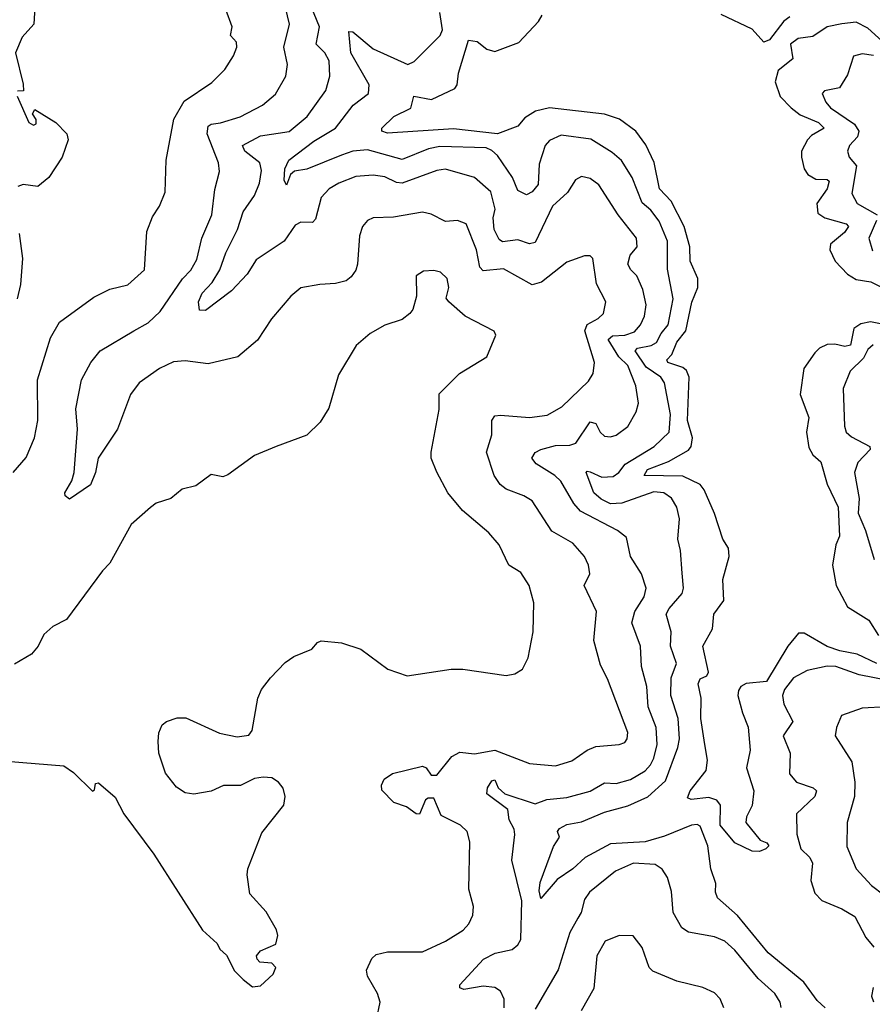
# Model space of a CAD drawing. Extents: x 1892934 to 2008621, y 567149 to 683290.
# Tile 204 of 256: x 1969903 to 1972851, y 628827 to 632230. Entities that reach past the tile are written whole.
import ezdxf

# ---------------------------------------------------------------- set-up
doc = ezdxf.new("R2010")
doc.units = 0

msp = doc.modelspace()

# ---------------------------------------------------------------- linework, layer by layer
at = {"layer": '0CON20XD'}
for points in [[(1971136.7, 628775), (1971149.2, 628835), (1971139.4, 628865), (1971105.8, 628925), (1971102, 628945), (1971120, 628985), (1971135, 628999.4), (1971175, 629008.5), (1971295, 629008.1), (1971375, 629045.7), (1971436.1, 629083.9), (1971455.8, 629105), (1971469.2, 629135), (1971471.9, 629165), (1971455.5, 629225), (1971458.7, 629388.7), (1971450, 629425), (1971426.9, 629446.9), (1971359.9, 629479.9), (1971335, 629540), (1971315, 629540), (1971306, 629534), (1971285, 629484.3), (1971274, 629485), (1971240, 629510), (1971196.2, 629525), (1971155, 629567.5), (1971154, 629585), (1971162.5, 629605), (1971192, 629625), (1971295, 629650.8), (1971308, 629645), (1971325, 629618.8), (1971345, 629619.2), (1971396.9, 629683.1), (1971425, 629698.5), (1971475, 629692.3), (1971545, 629705.2), (1971665, 629658.9), (1971755, 629651.3), (1971811.9, 629668.1), (1971864.8, 629705.2), (1971895, 629717.8), (1971975.4, 629724.6), (1971995, 629731.9), (1972003.3, 629745), (1972005, 629766.2), (1971935, 629952), (1971910.9, 629999.1), (1971888.2, 630085), (1971896.9, 630185), (1971854.5, 630275), (1971873.5, 630315), (1971868.9, 630345), (1971855.4, 630375), (1971815, 630421.2), (1971742.2, 630462.2), (1971675, 630566.7), (1971646, 630585), (1971585, 630607.3), (1971563.5, 630623.5), (1971542.7, 630655), (1971516.8, 630735), (1971534.7, 630795.3), (1971534.7, 630845.3), (1971545, 630860.5), (1971565, 630863.6), (1971665, 630854.7), (1971726.7, 630863.3), (1971777.5, 630892.5), (1971869.5, 630980.5), (1971885, 631006.7), (1971889.6, 631045), (1971856.5, 631155), (1971865, 631176.5), (1971902.3, 631197.7), (1971921.5, 631215), (1971928.9, 631255), (1971897.3, 631317.3), (1971884.2, 631404.2), (1971875, 631413.8), (1971855, 631414), (1971795, 631391.5), (1971706.6, 631323.4), (1971675, 631313.5), (1971575, 631369.3), (1971505, 631361.6), (1971493.5, 631375), (1971482, 631435), (1971446.7, 631525), (1971416, 631536), (1971375, 631532), (1971325, 631558.4), (1971295, 631564.2), (1971195, 631547.9), (1971125, 631545.6), (1971105, 631535.7), (1971087.8, 631515), (1971077.3, 631482.7), (1971070.8, 631385), (1971065, 631364), (1971049.2, 631340.8), (1971032, 631328), (1970995, 631317.8), (1970940, 631315), (1970875, 631302.9), (1970840, 631275), (1970773.9, 631196.1), (1970725, 631122), (1970657.5, 631065), (1970555, 631040.8), (1970475, 631051.4), (1970435, 631047.3), (1970386.2, 631025), (1970316.2, 630975), (1970286, 630935), (1970240.5, 630815), (1970174.4, 630715), (1970164.5, 630665), (1970148.1, 630621.9), (1970075, 630573.1), (1970060.5, 630585), (1970058.9, 630595), (1970083.4, 630636.6), (1970091.1, 630665), (1970103.1, 630815), (1970097.1, 630885), (1970116.7, 630985), (1970148.5, 631045), (1970181.1, 631085), (1970297.1, 631155), (1970347.2, 631182.8), (1970388.8, 631221.2), (1970465.9, 631334.1), (1970495, 631364.6), (1970515, 631401.4), (1970532.2, 631475), (1970567.3, 631555), (1970577.3, 631642.7), (1970593.5, 631705), (1970590, 631735), (1970551.5, 631835), (1970555, 631861.8), (1970565, 631869.2), (1970597, 631873), (1970665, 631894.6), (1970741.9, 631935), (1970787.6, 631972.4), (1970822.9, 632035), (1970829.2, 632075), (1970816, 632135), (1970835.4, 632215), (1970806.8, 632335)], [(1969958, 632315), (1969951.2, 632215), (1969910.9, 632169.1), (1969888.8, 632115), (1969915, 632007.5), (1969916.4, 631983.6), (1969895, 631982.5)], [(1969880, 630665), (1969925, 630716.7), (1969953.5, 630785), (1969965.4, 630845), (1969964.3, 630985.7), (1970009.1, 631130.9), (1970040.8, 631185), (1970158.7, 631271.3), (1970215, 631298.6), (1970276.6, 631313.4), (1970334.4, 631365), (1970342.3, 631497.7), (1970361.5, 631548.5), (1970385.7, 631585), (1970406.3, 631633.7), (1970409.5, 631745), (1970436, 631886), (1970471.3, 631948.7), (1970567.6, 632012.4), (1970612.4, 632057.6), (1970642.2, 632105), (1970653.5, 632135), (1970652.4, 632152.4), (1970631.2, 632175), (1970637.5, 632205), (1970615.7, 632265)], [(1972000.2, 630440.2), (1971970, 630465), (1971841.8, 630531.8), (1971818.3, 630558.3), (1971774, 630635), (1971753.1, 630655), (1971688.8, 630695), (1971673.8, 630715), (1971685, 630734.4), (1971705, 630744.6), (1971755, 630758.6), (1971805, 630759.8), (1971825, 630766.6), (1971875, 630840), (1971894.7, 630834.7), (1971909.3, 630805), (1971925, 630790.4), (1971945, 630787.9), (1971965, 630794.6), (1972005, 630824.4), (1972034.6, 630875), (1972041.8, 630905), (1972033.3, 630965), (1972005.9, 631035), (1971974.2, 631065), (1971937, 631125), (1971952.5, 631137.5), (1971995, 631139.6), (1972028.5, 631151.5), (1972049.2, 631175), (1972062.7, 631205), (1972068.4, 631245), (1972057.6, 631297.6), (1972036.8, 631345), (1972015.2, 631365.2), (1972005.8, 631385), (1972013.5, 631416.5), (1972037.7, 631445), (1972035.3, 631475.3), (1971971.6, 631555), (1971905, 631659.5), (1971875, 631680.8), (1971845, 631688.5), (1971823.9, 631676.1), (1971796.9, 631633.1), (1971745, 631585.5), (1971685, 631459.5), (1971665, 631455.3), (1971625, 631469.2), (1971571.9, 631461.9), (1971560.2, 631470.2), (1971543.2, 631505), (1971539.8, 631545), (1971546.2, 631575), (1971531.5, 631635), (1971475, 631684.6), (1971375, 631713.1), (1971345, 631708.8), (1971225.2, 631664.8), (1971205, 631667.1), (1971165, 631686.7), (1971125, 631692.6), (1971065, 631687.9), (1971005.7, 631665), (1970972.9, 631645), (1970945.4, 631615), (1970925, 631540), (1970915, 631528.9), (1970875, 631529.7), (1970855, 631519.3), (1970816.7, 631465), (1970720.4, 631399.6), (1970689, 631351), (1970635, 631293.1), (1970545.2, 631224.8), (1970525, 631225.7), (1970521.2, 631255), (1970533.9, 631285), (1970568.5, 631321.5), (1970594.7, 631365), (1970615.9, 631424.1), (1970656.4, 631505), (1970675, 631565.7), (1970715, 631622.7), (1970732.3, 631665), (1970738.3, 631708.3), (1970733.5, 631735), (1970681.1, 631775), (1970673.6, 631795), (1970735, 631828.3), (1970835, 631843.5), (1970897.1, 631895), (1970961.8, 631985), (1970974.7, 632035.3), (1970972.2, 632087.8), (1970958.2, 632115), (1970928, 632145), (1970939, 632205), (1970910.6, 632275)], [(1972688.1, 628815), (1972660.1, 628840.1), (1972613.7, 628903.7), (1972490.4, 629005), (1972385, 629134.6), (1972315.2, 629195.2), (1972308.4, 629215), (1972309.2, 629245), (1972292.4, 629295), (1972282.4, 629375), (1972255, 629442.7), (1972245, 629448.4), (1972225, 629446.1), (1972132.2, 629407.8), (1972065, 629388.6), (1971945, 629382.3), (1971857.4, 629335), (1971815, 629295.4), (1971761.5, 629258.5), (1971705, 629192.5), (1971698.9, 629218.9), (1971701.7, 629248.3), (1971747.9, 629372.1), (1971768.8, 629405), (1971762, 629425), (1971768.6, 629435), (1971795, 629448.9), (1971845, 629458.1), (1971925, 629491.6), (1972005, 629512.9), (1972075, 629544), (1972135, 629599.3), (1972178.4, 629715), (1972183.7, 629745), (1972178.9, 629815), (1972154.4, 629895), (1972155.2, 629955), (1972173.9, 630005), (1972152.4, 630065), (1972154.6, 630115), (1972138.2, 630175), (1972147.9, 630195), (1972193.4, 630246.6), (1972197.8, 630265), (1972193.3, 630316.7), (1972187.7, 630395), (1972177.9, 630435), (1972183.4, 630505), (1972174.7, 630545), (1972156.8, 630576.8), (1972129.4, 630595), (1972095, 630598.8), (1971985, 630559.4), (1971945, 630557.2), (1971913.2, 630573.2), (1971888.3, 630595), (1971861.1, 630665), (1971865, 630670), (1971875, 630667.9), (1971915, 630649), (1971955, 630650.8), (1971974.7, 630665), (1971995.6, 630694.4), (1972096.1, 630755), (1972148.8, 630805), (1972153.1, 630865), (1972132.6, 630975), (1972119.2, 630995), (1972068.9, 631028.9), (1972031.1, 631085), (1972039.2, 631095), (1972086.3, 631103.7), (1972105, 631114.2), (1972120.2, 631145), (1972145.2, 631175), (1972161.9, 631265), (1972142.2, 631367.8), (1972143, 631465), (1972114.2, 631534.2), (1972085, 631571.3), (1972055, 631597.1), (1972020.5, 631685), (1971983.7, 631743.7), (1971951.3, 631771.3), (1971877.5, 631817.5), (1971775, 631830.9), (1971735, 631812.7), (1971719.6, 631795), (1971699, 631731), (1971695, 631660.6), (1971675, 631635.4), (1971655, 631624.7), (1971625, 631639.5), (1971606.7, 631685), (1971555, 631760.3), (1971535, 631778.4), (1971515, 631786.6), (1971355, 631791.8), (1971316.7, 631783.3), (1971225, 631747.1), (1971105, 631779.8), (1971055, 631775.6), (1971015, 631761.9), (1970895, 631713.4), (1970853, 631707), (1970839.5, 631695), (1970825, 631658), (1970817.1, 631675), (1970819.7, 631715), (1970833.6, 631745), (1970919.8, 631810.2), (1970994.7, 631855), (1971055.2, 631934.8), (1971109.2, 631975), (1971111.2, 632005), (1971048, 632115), (1971040.4, 632189.6), (1971055, 632188), (1971125, 632129.2), (1971245, 632075.3), (1971266.5, 632085), (1971356.2, 632175), (1971364.7, 632195.3), (1971354.8, 632255)], [(1972866.6, 630005), (1972797.7, 630037.7), (1972738.6, 630048.6), (1972695, 630064.2), (1972615, 630109.3), (1972595, 630109.6), (1972558.4, 630065), (1972485, 629942.5), (1972414.4, 629935.6), (1972396.1, 629925), (1972388, 629912), (1972385.5, 629895), (1972401.2, 629835), (1972421.9, 629785), (1972428.8, 629705), (1972415.3, 629645), (1972441.2, 629565), (1972435.4, 629514.6), (1972416, 629475), (1972413.8, 629455), (1972463.3, 629395), (1972486.2, 629385), (1972492.5, 629375), (1972482.5, 629365), (1972460, 629355), (1972435, 629356.9), (1972375, 629385.6), (1972325, 629446), (1972325.4, 629515), (1972312.6, 629532.6), (1972285, 629541.9), (1972224.6, 629534.6), (1972211.2, 629541.2), (1972220.9, 629565), (1972275.6, 629635), (1972280.7, 629670.7), (1972271.2, 629725), (1972257.8, 629815), (1972259.2, 629885), (1972248.7, 629935), (1972255, 629951.5), (1972278.1, 629961.9), (1972283.9, 629975), (1972265.2, 630065), (1972298.4, 630125), (1972302.5, 630175), (1972337, 630223), (1972334.2, 630295), (1972356.2, 630375), (1972353.9, 630403.9), (1972333.5, 630435), (1972305, 630522.9), (1972269.3, 630605), (1972255, 630623.2), (1972195, 630652.2), (1972061.9, 630655), (1972073.9, 630675), (1972146.5, 630703.5), (1972215, 630742.1), (1972224.5, 630755.5), (1972229.2, 630785), (1972211.2, 630845), (1972217.2, 630995), (1972207.9, 631017.9), (1972195, 631028.5), (1972143.2, 631045), (1972139.7, 631055), (1972157, 631073), (1972175.2, 631115), (1972206.2, 631155), (1972226.1, 631253.9), (1972247.3, 631305), (1972247.3, 631335), (1972220.5, 631395), (1972219.7, 631445), (1972200.5, 631515), (1972155, 631602.9), (1972115.1, 631645.1), (1972096.5, 631736.5), (1972067.1, 631797.1), (1972032.9, 631845), (1971976.3, 631886.3), (1971925, 631903), (1971735, 631924.8), (1971686, 631914), (1971649.1, 631890.9), (1971625, 631861.8), (1971554.5, 631835.5), (1971402.5, 631852.5), (1971175, 631837.3), (1971154.5, 631845), (1971154.5, 631855), (1971196.2, 631895), (1971255, 631924.6), (1971265, 631965.6), (1971326.3, 631953.7), (1971407.3, 631992.7), (1971415.3, 632004.7), (1971419.8, 632045), (1971455, 632159.4), (1971485, 632154.6), (1971517.8, 632127.8), (1971545, 632119.7), (1971628.4, 632151.6), (1971696.6, 632223.4), (1971709.3, 632245)], [(1972565, 632239.4), (1972545, 632224.8), (1972495, 632159.8), (1972475, 632152.6), (1972435, 632196.7), (1972327.8, 632247.8)], [(1973006.5, 632045), (1972835, 632201.1), (1972795, 632221.6), (1972745, 632216), (1972694.4, 632205), (1972645, 632171.8), (1972594.4, 632164.4), (1972567.7, 632145), (1972575.5, 632095), (1972525, 632054.7), (1972515.2, 632015.2), (1972532.1, 631965), (1972569.7, 631925)], [(1972855, 632105.7), (1972815, 632112.5), (1972785, 632103.8), (1972765, 632039.2), (1972736.9, 631995), (1972685.6, 631984.4), (1972677.5, 631975), (1972690, 631945), (1972706.1, 631925), (1972788.5, 631868.5), (1972803.5, 631845), (1972799.7, 631825), (1972771.5, 631795), (1972764.5, 631775), (1972770.5, 631755), (1972796.2, 631725), (1972779.5, 631629.5), (1972797.9, 631595), (1972867.5, 631555)], [(1969894.4, 631965.6), (1969934.4, 631875), (1969950, 631865), (1969960, 631870), (1969960, 631885), (1969947.5, 631905), (1969955, 631920), (1970028, 631875), (1970066.2, 631835), (1970070, 631815), (1970050, 631755), (1970003.3, 631685), (1969965, 631653.8), (1969915, 631660), (1969896.7, 631653.3)], [(1972569.7, 631925), (1972601.2, 631901.2), (1972665, 631874.3), (1972683.8, 631855), (1972640.3, 631829.7), (1972626.4, 631815), (1972606.2, 631775), (1972606.2, 631755), (1972614.6, 631715), (1972627.1, 631695), (1972655, 631678.4), (1972695, 631677.5), (1972701.8, 631671.8), (1972694, 631645), (1972658.6, 631595), (1972661.7, 631561.7), (1972686.7, 631545), (1972760.6, 631525), (1972768.3, 631515), (1972753.9, 631495), (1972705.8, 631454.2), (1972703.4, 631435), (1972721.8, 631395), (1972765, 631350), (1972795, 631331.6), (1972845, 631324), (1972885, 631304.4)], [(1972865.4, 631535.4), (1972838, 631475), (1972850.9, 631430.9)], [(1969901.4, 631491.4), (1969913.1, 631405), (1969905.8, 631315), (1969893.8, 631265)], [(1970707.5, 628887.5), (1970735, 628891.2), (1970778.8, 628931.2), (1970788.8, 628955), (1970775, 628970), (1970733.4, 628973.4), (1970723.3, 628983.3), (1970721.4, 628995), (1970735, 629011.9), (1970788, 629035), (1970795.7, 629065), (1970790.8, 629085), (1970755, 629146.7), (1970698.8, 629208.8), (1970688.8, 629275), (1970691.2, 629295), (1970740.3, 629419.7), (1970816.2, 629515), (1970821.2, 629545), (1970813.9, 629573.9), (1970797.5, 629595), (1970775, 629610), (1970745, 629612.5), (1970715, 629607.5), (1970666.1, 629583.9), (1970607, 629583), (1970565, 629563.3), (1970505, 629553.3), (1970475, 629557.5), (1970445, 629577.5), (1970406.4, 629626.4), (1970383.8, 629695), (1970381.2, 629735), (1970383.3, 629765), (1970395, 629792.5), (1970410, 629805), (1970447, 629817), (1970477, 629817), (1970593.9, 629763.9), (1970655, 629751.2), (1970695, 629757.5), (1970706.1, 629773.9), (1970726, 629885), (1970739.2, 629915), (1970770.5, 629955), (1970821.1, 630008.9), (1970851.1, 630028.9), (1970913.3, 630055), (1970932.3, 630077.7), (1970945, 630083.3), (1971015, 630076.2), (1971082.5, 630055), (1971175.6, 629985.6), (1971242.7, 629962.7), (1971395, 629985.5), (1971435, 629985.5), (1971585, 629963.1), (1971615, 629969.2), (1971641.2, 629985), (1971660.8, 630025), (1971677.8, 630115), (1971680, 630215), (1971664.2, 630275), (1971635, 630319.2), (1971593.8, 630345), (1971560, 630415), (1971525, 630457.1), (1971434.3, 630534.3), (1971383.1, 630595), (1971345, 630666.7), (1971325.7, 630715), (1971325.6, 630735), (1971352.5, 630882.5), (1971353, 630937), (1971423.2, 631006.8), (1971517.5, 631065), (1971549.2, 631139.2), (1971543.6, 631153.6), (1971443.3, 631205), (1971386, 631255), (1971377.7, 631267.7), (1971386.9, 631305), (1971380.8, 631335), (1971357.4, 631357.4), (1971335, 631362.9), (1971298.8, 631361.2), (1971273.8, 631345), (1971274.2, 631275), (1971261.7, 631228.3), (1971251.2, 631215), (1971225, 631194.2), (1971165, 631174.2), (1971115, 631146), (1971065.7, 631104.3), (1971005, 631002.5), (1970972.1, 630887.9), (1970941.5, 630838.5), (1970895, 630794.2), (1970790, 630755), (1970715, 630724), (1970622.7, 630657.3), (1970605, 630650), (1970565, 630658.6), (1970511.4, 630618.6), (1970465, 630607.9), (1970425, 630575.6), (1970375, 630559.2), (1970355, 630544.3), (1970288.1, 630485), (1970215, 630351.2), (1970188.8, 630325), (1970065, 630156.7), (1970017.6, 630132.4), (1969986.2, 630105), (1969966.2, 630065), (1969943.2, 630036.8), (1969885, 630003.1)], [(1972885, 631177.6), (1972844, 631186), (1972810.6, 631179.4), (1972786.9, 631163.1), (1972774.7, 631105), (1972755, 631100.1), (1972721.4, 631108.6), (1972695, 631107.4), (1972668.5, 631095), (1972651.5, 631078.5), (1972613.8, 631025), (1972601.3, 630935), (1972630.7, 630855), (1972623.3, 630805), (1972631.4, 630751.4), (1972645, 630726), (1972672.2, 630702.2), (1972694.6, 630625), (1972732.6, 630545), (1972737.6, 630445), (1972724.3, 630415), (1972712.8, 630345), (1972725.5, 630275), (1972765, 630201.1), (1972838.1, 630155), (1972872.3, 630102.3)], [(1972853.2, 631106.8), (1972835, 631089.6), (1972819.8, 631060.2), (1972773.5, 631015), (1972750, 630955), (1972754.6, 630825), (1972760, 630805), (1972778.7, 630788.7), (1972841.8, 630755), (1972842.7, 630745), (1972800, 630700), (1972789.3, 630665), (1972805.2, 630575.2), (1972801.2, 630525), (1972826.7, 630465), (1972856.9, 630365)], [(1971577.7, 628815), (1971577.6, 628845), (1971565, 628872.2), (1971545, 628885.3), (1971505, 628889.7), (1971438.5, 628878.5), (1971424.7, 628884.7), (1971424.6, 628895), (1971506.2, 628983.8), (1971546.2, 629003.8), (1971605, 629016.2), (1971625, 629032.8), (1971635, 629051.5), (1971638.9, 629185), (1971604.1, 629325), (1971614.4, 629414.4), (1971612.5, 629432.5), (1971594.5, 629465), (1971590.7, 629500.7), (1971517.5, 629555), (1971520, 629575), (1971535, 629600), (1971545, 629602.5), (1971557.5, 629575), (1971580, 629555), (1971685, 629520), (1971725.5, 629534.5), (1971795, 629541.4), (1971875, 629563.6), (1971925, 629592.6), (1971965, 629589.8), (1972015, 629604.7), (1972065, 629634.2), (1972084.2, 629655), (1972095, 629677.8), (1972107.3, 629725), (1972103.8, 629783.8), (1972075.2, 629855), (1972071, 629925), (1972052.9, 629995), (1972049.1, 630065), (1972018.8, 630145), (1972029.1, 630185), (1972062, 630235), (1972068.8, 630265), (1972052.1, 630315), (1972014.7, 630374.7), (1972000.2, 630440.2)], [(1972963.6, 629935), (1972805, 629966.3), (1972725, 629995.2), (1972695, 629996.3), (1972625, 629980.9), (1972578, 629955), (1972546.9, 629915), (1972539.8, 629895), (1972544.8, 629865), (1972575.3, 629805), (1972542.2, 629755), (1972566.7, 629695), (1972564, 629624), (1972588.5, 629595), (1972645.6, 629575.6), (1972657.3, 629565), (1972651.5, 629545), (1972588.2, 629485), (1972589.2, 629415), (1972603.1, 629365), (1972634.2, 629334.2), (1972644, 629315), (1972638.2, 629255), (1972651.5, 629211.5), (1972675.9, 629185.9), (1972745, 629157.1), (1972790.3, 629130.3), (1972827.9, 629057.9), (1972855.4, 629025)], [(1972900, 629855), (1972815, 629850.4), (1972743.8, 629825), (1972726.4, 629783.6), (1972722.7, 629755), (1972780, 629665), (1972790.3, 629595), (1972788.9, 629545), (1972763.3, 629455), (1972762.5, 629372.5), (1972794.5, 629295), (1972848, 629238), (1972890, 629205)], [(1969857.7, 629667.7), (1970055, 629651.4), (1970088.9, 629628.9), (1970155, 629563.3), (1970161.7, 629568.3), (1970165, 629590), (1970175, 629592.5), (1970233, 629543), (1970262.5, 629485), (1970366.1, 629346.1), (1970535, 629083.3), (1970585, 629037.5), (1970595, 629017.5), (1970617.3, 628997.3), (1970645, 628942.5), (1970675, 628912.5), (1970707.5, 628887.5)], [(1972535.9, 628815.9), (1972532.3, 628835), (1972513.1, 628865), (1972456, 628916), (1972374.8, 629014.8), (1972340.5, 629045), (1972305, 629060), (1972215, 629076), (1972192.1, 629092.1), (1972162.2, 629145), (1972156.6, 629216.6), (1972142.5, 629265), (1972124.6, 629294.6), (1972100.2, 629310.2), (1972025, 629314.6), (1971962.3, 629287.7), (1971872.5, 629215), (1971855, 629190), (1971843.9, 629145), (1971832, 629125), (1971804.3, 629075), (1971765, 628946.9), (1971685, 628810.7)], [(1972305, 628866.9), (1972265, 628885.6), (1972175, 628907.3), (1972091.8, 628941.8), (1972079.4, 628955), (1972055, 629023.8), (1972024.3, 629064.3), (1971975, 629065.6), (1971926.9, 629045), (1971898.5, 628995), (1971888.3, 628881.7), (1971844, 628805)], [(1972853.2, 628885), (1972847.6, 628855), (1972855, 628835.6)], [(1972337.8, 628815), (1972325, 628846), (1972305, 628866.9)]]:
    msp.add_lwpolyline(points, dxfattribs=at)

doc.saveas('drawing.dxf')
